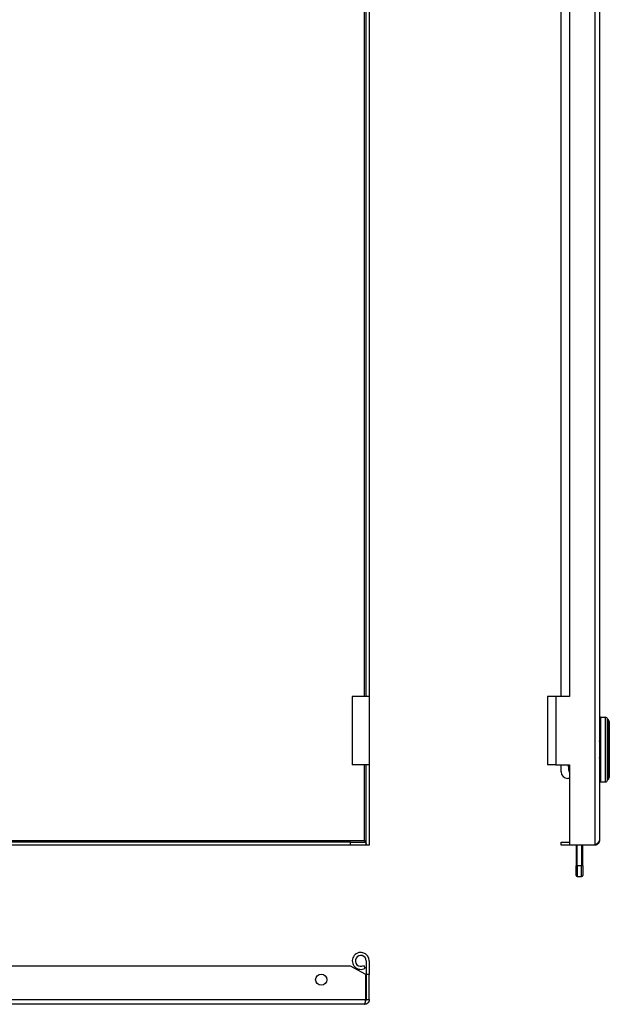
# Model space of a CAD drawing. Header units: inches. Extents: x 3 to 104, y 6 to 58.
# Tile 9 of 36: x 14 to 24, y 6 to 24. Entities that reach past the tile are written whole.
import ezdxf

# ---------------------------------------------------------------- set-up
doc = ezdxf.new("R2010")
doc.units = ezdxf.units.IN
doc.header["$MEASUREMENT"] = 0
doc.layers.add('Visible Edges(ANSI)', color=7, linetype='Continuous', lineweight=25)
doc.layers.add('Visible Tangent Edges(ANSI)', color=7, linetype='Continuous', lineweight=25)

msp = doc.modelspace()

# ---------------------------------------------------------------- linework, layer by layer
at = {"layer": 'Visible Edges(ANSI)'}
for p, q in [((24.289, 39.489), (24.289, 9.286)), ((20.028, 11.919), (20.028, 37.795)), ((20.083, 37.795), (20.083, 11.919)), ((23.589, 11.919), (23.589, 37.795)), ((23.741, 37.795), (23.741, 11.919)), ((20.083, 11.919), (19.773, 11.919)), ((19.773, 11.919), (19.773, 10.669)), ((20.083, 11.919), (20.083, 10.669)), ((23.494, 11.919), (23.339, 11.919)), ((23.339, 11.919), (23.339, 10.669)), ((23.741, 11.919), (23.494, 11.919)), ((24.308, 11.54), (24.399, 11.54)), ((24.47, 11.462), (24.47, 10.437)), ((24.293, 11.097), (24.293, 10.802)), ((20.083, 10.669), (19.773, 10.669)), ((20.028, 9.2), (20.028, 10.669)), ((20.083, 10.669), (20.083, 9.2)), ((23.494, 10.669), (23.339, 10.669)), ((23.494, 10.669), (23.741, 10.669)), ((23.589, 10.544), (23.589, 10.669)), ((23.722, 10.635), (23.722, 10.669)), ((23.741, 10.669), (23.741, 9.2)), ((23.741, 10.419), (23.714, 10.419)), ((24.308, 10.359), (24.399, 10.359)), ((19.741, 9.255), (4.858, 9.255)), ((19.741, 9.2), (4.858, 9.2)), ((19.741, 9.255), (20.018, 9.255)), ((19.741, 9.2), (19.741, 9.255)), ((20.018, 9.2), (19.741, 9.2)), ((20.018, 9.255), (20.018, 9.2)), ((20.083, 9.2), (20.028, 9.2)), ((23.589, 9.255), (23.741, 9.255)), ((23.589, 9.2), (23.589, 9.255)), ((23.741, 9.2), (23.589, 9.2)), ((24.203, 9.2), (23.741, 9.2)), ((23.866, 9.2), (23.866, 8.824)), ((23.984, 8.824), (23.984, 9.2)), ((23.866, 8.646), (23.866, 8.824)), ((23.984, 8.824), (23.984, 8.646)), ((23.885, 8.627), (23.964, 8.627)), ((20.028, 7.082), (20.028, 6.836)), ((20.083, 7.082), (20.083, 6.836)), ((19.741, 6.988), (4.858, 6.988)), ((20.018, 6.834), (19.741, 6.988)), ((19.978, 6.996), (20.006, 6.948)), ((20.018, 6.374), (20.018, 6.834)), ((20.028, 6.836), (20.028, 6.374)), ((20.083, 6.836), (20.028, 6.836)), ((20.083, 6.374), (20.083, 6.836)), ((20.028, 6.374), (20.083, 6.374)), ((19.997, 6.288), (4.733, 6.288))]:
    msp.add_line(p, q, dxfattribs=at)
at = {"layer": 'Visible Edges(ANSI)', "flags": 128}
for points in [[(24.293, 11.097), (24.293, 11.098), (24.293, 11.098), (24.293, 11.099), (24.293, 11.099), (24.293, 11.1), (24.293, 11.1), (24.292, 11.101), (24.292, 11.101), (24.292, 11.102), (24.292, 11.102), (24.292, 11.103), (24.292, 11.103), (24.292, 11.104), (24.291, 11.104), (24.291, 11.105), (24.291, 11.105), (24.291, 11.106), (24.291, 11.106), (24.29, 11.107), (24.29, 11.107), (24.29, 11.108), (24.289, 11.108), (24.289, 11.109), (24.289, 11.109)], [(24.289, 10.79), (24.289, 10.79), (24.289, 10.791), (24.29, 10.791), (24.29, 10.792), (24.29, 10.792), (24.291, 10.793), (24.291, 10.793), (24.291, 10.794), (24.291, 10.794), (24.291, 10.795), (24.292, 10.795), (24.292, 10.796), (24.292, 10.796), (24.292, 10.797), (24.292, 10.797), (24.292, 10.798), (24.292, 10.798), (24.293, 10.799), (24.293, 10.799), (24.293, 10.8), (24.293, 10.8), (24.293, 10.801), (24.293, 10.801), (24.293, 10.802)], [(20.018, 9.255), (20.018, 9.255), (20.017, 9.255), (20.016, 9.255), (20.015, 9.256), (20.014, 9.256), (20.013, 9.257), (20.012, 9.258), (20.011, 9.259), (20.011, 9.26), (20.01, 9.261), (20.009, 9.262), (20.008, 9.264), (20.007, 9.265), (20.006, 9.267), (20.005, 9.268), (20.004, 9.27), (20.004, 9.272), (20.003, 9.274), (20.002, 9.276), (20.001, 9.277), (20, 9.279), (19.999, 9.281), (19.998, 9.283), (19.997, 9.286)], [(19.997, 9.286), (19.998, 9.284), (19.999, 9.283), (19.999, 9.282), (20, 9.281), (20.001, 9.28), (20.001, 9.278), (20.002, 9.277), (20.003, 9.276), (20.003, 9.275), (20.004, 9.274), (20.005, 9.273), (20.005, 9.271), (20.006, 9.27), (20.007, 9.269), (20.007, 9.268), (20.008, 9.267), (20.009, 9.266), (20.009, 9.264), (20.01, 9.263), (20.01, 9.262), (20.011, 9.261), (20.012, 9.26), (20.012, 9.258), (20.013, 9.257)], [(20.018, 9.245), (20.019, 9.243), (20.02, 9.241), (20.021, 9.239), (20.021, 9.237), (20.022, 9.235), (20.023, 9.233), (20.023, 9.232), (20.024, 9.23), (20.024, 9.228), (20.025, 9.226), (20.025, 9.224), (20.026, 9.222), (20.026, 9.22), (20.027, 9.218), (20.027, 9.216), (20.027, 9.215), (20.028, 9.213), (20.028, 9.211), (20.028, 9.209), (20.028, 9.207), (20.028, 9.205), (20.028, 9.203), (20.028, 9.201), (20.028, 9.2)], [(24.289, 9.286), (24.289, 9.28), (24.288, 9.274), (24.287, 9.269), (24.286, 9.263), (24.284, 9.258), (24.282, 9.253), (24.28, 9.247), (24.277, 9.242), (24.274, 9.238), (24.271, 9.233), (24.267, 9.229), (24.264, 9.225), (24.259, 9.221), (24.255, 9.217), (24.251, 9.214), (24.246, 9.211), (24.241, 9.208), (24.236, 9.206), (24.23, 9.204), (24.225, 9.202), (24.22, 9.201), (24.214, 9.2), (24.208, 9.2), (24.203, 9.2)], [(24.203, 9.2), (24.208, 9.203), (24.214, 9.207), (24.22, 9.21), (24.225, 9.214), (24.23, 9.217), (24.236, 9.221), (24.241, 9.225), (24.246, 9.228), (24.251, 9.232), (24.255, 9.235), (24.259, 9.239), (24.264, 9.242), (24.267, 9.246), (24.271, 9.25), (24.274, 9.253), (24.277, 9.257), (24.28, 9.26), (24.282, 9.264), (24.284, 9.268), (24.286, 9.271), (24.287, 9.275), (24.288, 9.278), (24.289, 9.282), (24.289, 9.286)], [(19.997, 6.288), (19.998, 6.288), (19.999, 6.289), (20, 6.29), (20.001, 6.291), (20.002, 6.292), (20.003, 6.294), (20.004, 6.297), (20.004, 6.299), (20.005, 6.302), (20.006, 6.306), (20.007, 6.309), (20.008, 6.313), (20.009, 6.317), (20.01, 6.322), (20.011, 6.326), (20.011, 6.331), (20.012, 6.336), (20.013, 6.341), (20.014, 6.346), (20.015, 6.352), (20.016, 6.357), (20.017, 6.363), (20.018, 6.368), (20.018, 6.374)], [(20.083, 6.374), (20.083, 6.368), (20.083, 6.363), (20.082, 6.357), (20.081, 6.352), (20.079, 6.346), (20.077, 6.341), (20.075, 6.336), (20.072, 6.331), (20.069, 6.326), (20.066, 6.322), (20.062, 6.317), (20.058, 6.313), (20.054, 6.309), (20.05, 6.306), (20.045, 6.302), (20.04, 6.299), (20.036, 6.297), (20.03, 6.295), (20.025, 6.293), (20.02, 6.291), (20.014, 6.29), (20.009, 6.289), (20.003, 6.288), (19.997, 6.288)], [(20.014, 6.348), (20.015, 6.349), (20.016, 6.349), (20.017, 6.35), (20.018, 6.351), (20.019, 6.352), (20.02, 6.353), (20.021, 6.354), (20.022, 6.355), (20.023, 6.356), (20.023, 6.357), (20.024, 6.358), (20.025, 6.359), (20.025, 6.36), (20.026, 6.361), (20.026, 6.363), (20.027, 6.364), (20.027, 6.365), (20.027, 6.366), (20.028, 6.368), (20.028, 6.369), (20.028, 6.37), (20.028, 6.371), (20.028, 6.373), (20.028, 6.374)]]:
    msp.add_lwpolyline(points, dxfattribs=at)
at = {"layer": 'Visible Edges(ANSI)'}
msp.add_circle((19.205, 6.738), 0.102, dxfattribs=at)
for centre, radius, start, end in [((24.308, 11.52), 0.0197, 90, 180), ((24.399, 11.501), 0.0394, 14.2935, 90), ((24.456, 11.515), 0.0197, 194.2935, 244.1695), ((24.431, 11.462), 0.0394, 0, 64.1695), ((24.037, 10.635), 0.315, 180, 199.9022), ((23.714, 10.544), 0.125, 180, 270), ((24.308, 10.379), 0.0197, 180, 270), ((24.399, 10.398), 0.0394, 270, 345.7065), ((24.456, 10.384), 0.0197, 115.8305, 165.7065), ((24.431, 10.437), 0.0394, 295.8305, 0), ((23.885, 8.646), 0.0197, 180, 270), ((23.964, 8.646), 0.0197, 270, 0), ((19.928, 7.082), 0.155, 0, 300), ((19.928, 7.082), 0.1, 0, 300)]:
    msp.add_arc(centre, radius, start, end, dxfattribs=at)
at = {"layer": 'Visible Tangent Edges(ANSI)'}
for p, q in [((24.203, 39.575), (24.203, 9.2)), ((19.997, 11.919), (19.997, 37.795)), ((23.494, 11.919), (23.494, 10.669)), ((24.308, 11.54), (24.308, 10.359)), ((24.399, 10.359), (24.399, 11.54)), ((24.437, 10.389), (24.437, 11.51)), ((24.448, 11.498), (24.448, 10.401)), ((19.997, 9.286), (19.997, 10.669)), ((4.733, 9.286), (19.997, 9.286)), ((23.885, 8.824), (23.885, 9.2)), ((23.964, 9.2), (23.964, 8.824)), ((23.866, 8.824), (23.885, 8.824)), ((23.885, 8.824), (23.885, 8.627)), ((23.964, 8.824), (23.885, 8.824)), ((23.984, 8.824), (23.964, 8.824)), ((23.964, 8.627), (23.964, 8.824)), ((4.733, 6.374), (20.018, 6.374))]:
    msp.add_line(p, q, dxfattribs=at)
for centre, start_param, end_param in [((24.283, 11.097), 0, 0.942212), ((24.283, 10.802), 5.340973, 6.283185)]:
    msp.add_ellipse(centre, major_axis=(0.00984, 0), ratio=0.238095, start_param=start_param, end_param=end_param, dxfattribs=at)

doc.saveas('drawing.dxf')
